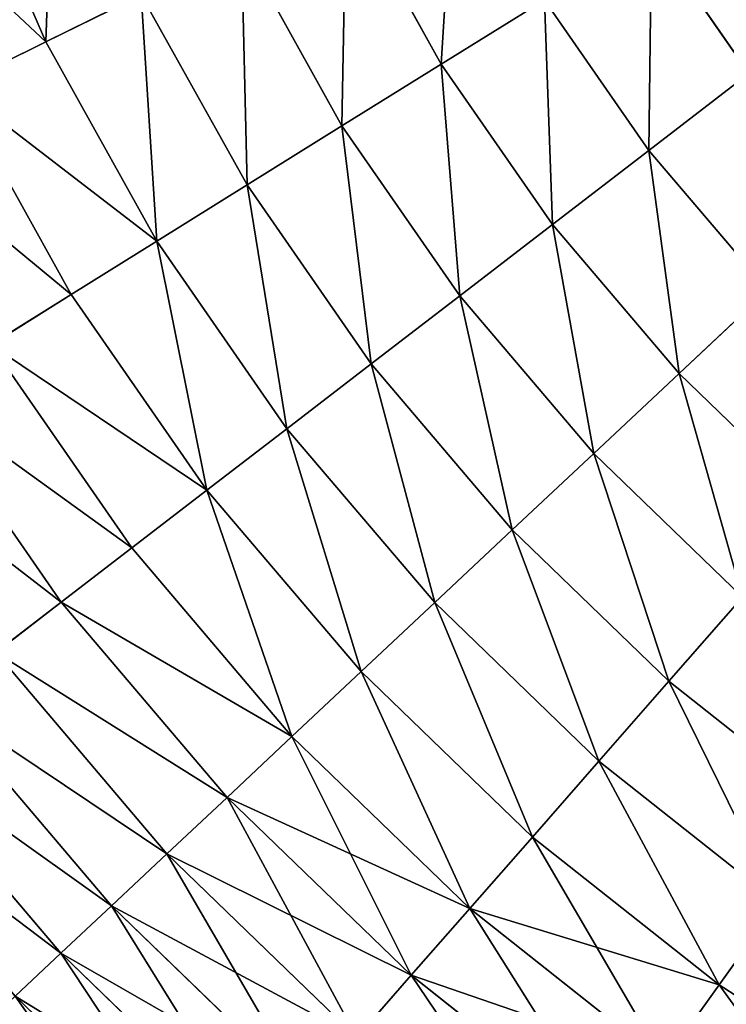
# Model space of a CAD drawing. Extents: x 5 to 965, y 4 to 104.
# Tile 149 of 256: x 237 to 248, y 22 to 37. Entities that reach past the tile are written whole.
import ezdxf

# ---------------------------------------------------------------- set-up
doc = ezdxf.new("R2010")
doc.units = 0
doc.layers.get('0').update_dxf_attribs({"color": 13, "linetype": 'CONTINUOUS'})

# ---------------------------------------------------------------- blocks, each defined once
blk = doc.blocks.new('COMPONENT_4')
for p, q in [((15.327, 36.902, 16.362), (16.775, 33.569, 16.362)), ((15.327, 36.902, 83.518), (16.775, 33.569, 83.518)), ((21.557, 35.932, 11.289), (23.071, 33.214, 11.289)), ((21.557, 35.932, 88.59), (23.071, 33.214, 88.59)), ((26.42, 35.301, 8.366), (27.971, 33.062, 8.366)), ((26.42, 35.301, 91.513), (27.971, 33.062, 91.513)), ((19.889, 35.108, 12.892), (21.491, 32.23, 12.892)), ((19.889, 35.108, 86.987), (21.491, 32.23, 86.987)), ((18.294, 34.319, 14.584), (16.775, 33.569, 16.362)), ((16.775, 33.569, 83.518), (18.294, 34.319, 85.295)), ((18.294, 34.319, 14.584), (19.981, 31.289, 14.584)), ((18.294, 34.319, 85.295), (19.981, 31.289, 85.295)), ((24.715, 34.238, 9.779), (23.071, 33.214, 11.289)), ((23.071, 33.214, 88.59), (24.715, 34.238, 90.1)), ((24.715, 34.238, 9.779), (26.379, 31.838, 9.779)), ((24.715, 34.238, 90.1), (26.379, 31.838, 90.1)), ((16.775, 33.569, 16.362), (15.336, 32.858, 18.22)), ((15.336, 32.858, 81.659), (16.775, 33.569, 83.518)), ((16.775, 33.569, 16.362), (18.543, 30.394, 16.362)), ((16.775, 33.569, 83.518), (18.543, 30.394, 83.518)), ((23.071, 33.214, 11.289), (21.491, 32.23, 12.892)), ((21.491, 32.23, 86.987), (23.071, 33.214, 88.59)), ((23.071, 33.214, 11.289), (24.843, 30.658, 11.289)), ((23.071, 33.214, 88.59), (24.843, 30.658, 88.59)), ((27.971, 33.062, 8.366), (26.379, 31.838, 9.779)), ((27.971, 33.062, 91.513), (26.379, 31.838, 90.1)), ((15.336, 32.858, 18.22), (17.181, 29.545, 18.22)), ((15.336, 32.858, 81.659), (17.181, 29.545, 81.659)), ((21.491, 32.23, 12.892), (19.981, 31.289, 14.584)), ((19.981, 31.289, 85.295), (21.491, 32.23, 86.987)), ((21.491, 32.23, 12.892), (23.368, 29.524, 12.892)), ((21.491, 32.23, 86.987), (23.368, 29.524, 86.987)), ((26.379, 31.838, 9.779), (24.843, 30.658, 11.289)), ((26.379, 31.838, 90.1), (24.843, 30.658, 88.59)), ((26.379, 31.838, 9.779), (28.27, 29.613, 9.779)), ((26.379, 31.838, 90.1), (28.27, 29.613, 90.1)), ((19.981, 31.289, 14.584), (18.543, 30.394, 16.362)), ((18.543, 30.394, 83.518), (19.981, 31.289, 85.295)), ((19.981, 31.289, 14.584), (21.957, 28.439, 14.584)), ((19.981, 31.289, 85.295), (21.957, 28.439, 85.295)), ((24.843, 30.658, 11.289), (23.368, 29.524, 12.892)), ((24.843, 30.658, 88.59), (23.368, 29.524, 86.987)), ((24.843, 30.658, 11.289), (26.857, 28.287, 11.289)), ((24.843, 30.658, 88.59), (26.857, 28.287, 88.59)), ((18.543, 30.394, 16.362), (17.181, 29.545, 18.22)), ((17.181, 29.545, 81.659), (18.543, 30.394, 83.518)), ((18.543, 30.394, 16.362), (20.614, 27.407, 16.362)), ((18.543, 30.394, 83.518), (20.614, 27.407, 83.518)), ((17.181, 29.545, 18.22), (15.898, 28.746, 20.155)), ((15.898, 28.746, 79.725), (17.181, 29.545, 81.659)), ((17.181, 29.545, 18.22), (19.341, 26.429, 18.22)), ((17.181, 29.545, 81.659), (19.341, 26.429, 81.659)), ((23.368, 29.524, 12.892), (21.957, 28.439, 14.584)), ((23.368, 29.524, 86.987), (21.957, 28.439, 85.295)), ((23.368, 29.524, 12.892), (25.5, 27.015, 12.892)), ((23.368, 29.524, 86.987), (25.5, 27.015, 86.987)), ((28.27, 29.613, 9.779), (26.857, 28.287, 11.289)), ((26.857, 28.287, 88.59), (28.27, 29.613, 90.1)), ((15.898, 28.746, 20.155), (18.143, 25.508, 20.155)), ((15.898, 28.746, 79.725), (18.143, 25.508, 79.725)), ((21.957, 28.439, 14.584), (20.614, 27.407, 16.362)), ((21.957, 28.439, 85.295), (20.614, 27.407, 83.518)), ((21.957, 28.439, 14.584), (24.203, 25.797, 14.584)), ((21.957, 28.439, 85.295), (24.203, 25.797, 85.295)), ((26.857, 28.287, 11.289), (25.5, 27.015, 12.892)), ((25.5, 27.015, 86.987), (26.857, 28.287, 88.59)), ((26.857, 28.287, 11.289), (29.094, 26.126, 11.289)), ((26.857, 28.287, 88.59), (29.094, 26.126, 88.59)), ((14.697, 27.998, 22.161), (17.021, 24.646, 22.161)), ((14.697, 27.998, 77.718), (17.021, 24.646, 77.718)), ((20.614, 27.407, 16.362), (19.341, 26.429, 18.22)), ((20.614, 27.407, 83.518), (19.341, 26.429, 81.659)), ((20.614, 27.407, 16.362), (22.967, 24.638, 16.362)), ((20.614, 27.407, 83.518), (22.967, 24.638, 83.518)), ((25.5, 27.015, 12.892), (24.203, 25.797, 14.584)), ((24.203, 25.797, 85.295), (25.5, 27.015, 86.987)), ((25.5, 27.015, 12.892), (27.869, 24.726, 12.892)), ((25.5, 27.015, 86.987), (27.869, 24.726, 86.987)), ((19.341, 26.429, 18.22), (18.143, 25.508, 20.155)), ((19.341, 26.429, 81.659), (18.143, 25.508, 79.725)), ((19.341, 26.429, 18.22), (21.796, 23.54, 18.22)), ((19.341, 26.429, 81.659), (21.796, 23.54, 81.659)), ((24.203, 25.797, 14.584), (22.967, 24.638, 16.362)), ((22.967, 24.638, 83.518), (24.203, 25.797, 85.295)), ((24.203, 25.797, 14.584), (26.696, 23.387, 14.584)), ((24.203, 25.797, 85.295), (26.696, 23.387, 85.295)), ((18.143, 25.508, 20.155), (17.021, 24.646, 22.161)), ((18.143, 25.508, 79.725), (17.021, 24.646, 77.718)), ((18.143, 25.508, 20.155), (20.694, 22.505, 20.155)), ((18.143, 25.508, 79.725), (20.694, 22.505, 79.725)), ((17.021, 24.646, 22.161), (15.979, 23.844, 24.235)), ((17.021, 24.646, 77.718), (15.979, 23.844, 75.645)), ((17.021, 24.646, 22.161), (19.662, 21.537, 22.161)), ((17.021, 24.646, 77.718), (19.662, 21.537, 77.718)), ((22.967, 24.638, 16.362), (21.796, 23.54, 18.22)), ((21.796, 23.54, 81.659), (22.967, 24.638, 83.518)), ((22.967, 24.638, 16.362), (25.58, 22.113, 16.362)), ((22.967, 24.638, 83.518), (25.58, 22.113, 83.518)), ((27.869, 24.726, 12.892), (26.696, 23.387, 14.584)), ((26.696, 23.387, 85.295), (27.869, 24.726, 86.987)), ((15.979, 23.844, 24.235), (18.703, 20.638, 24.235)), ((15.979, 23.844, 75.645), (18.703, 20.638, 75.645)), ((21.796, 23.54, 18.22), (20.694, 22.505, 20.155)), ((20.694, 22.505, 79.725), (21.796, 23.54, 81.659)), ((21.796, 23.54, 18.22), (24.523, 20.905, 18.22)), ((21.796, 23.54, 81.659), (24.523, 20.905, 81.659)), ((26.696, 23.387, 14.584), (25.58, 22.113, 16.362)), ((25.58, 22.113, 83.518), (26.696, 23.387, 85.295)), ((26.696, 23.387, 14.584), (29.415, 21.234, 14.584)), ((26.696, 23.387, 85.295), (29.415, 21.234, 85.295)), ((15.018, 23.106, 26.37), (17.82, 19.809, 26.37)), ((15.018, 23.106, 73.51), (17.82, 19.809, 73.51)), ((14.142, 22.433, 28.562), (17.014, 19.054, 28.562)), ((14.142, 22.433, 71.318), (17.014, 19.054, 71.318)), ((20.694, 22.505, 20.155), (19.662, 21.537, 22.161)), ((19.662, 21.537, 77.718), (20.694, 22.505, 79.725)), ((20.694, 22.505, 20.155), (23.527, 19.768, 20.155)), ((20.694, 22.505, 79.725), (23.527, 19.768, 79.725)), ((25.58, 22.113, 16.362), (24.523, 20.905, 18.22)), ((24.523, 20.905, 81.659), (25.58, 22.113, 83.518)), ((25.58, 22.113, 16.362), (28.429, 19.856, 16.362)), ((25.58, 22.113, 83.518), (28.429, 19.856, 83.518)), ((19.662, 21.537, 22.161), (18.703, 20.638, 24.235)), ((18.703, 20.638, 75.645), (19.662, 21.537, 77.718)), ((19.662, 21.537, 22.161), (22.595, 18.703, 22.161)), ((19.662, 21.537, 77.718), (22.595, 18.703, 77.718)), ((24.523, 20.905, 18.22), (23.527, 19.768, 20.155)), ((23.527, 19.768, 79.725), (24.523, 20.905, 81.659)), ((24.523, 20.905, 18.22), (27.495, 18.55, 18.22)), ((24.523, 20.905, 81.659), (27.495, 18.55, 81.659)), ((18.703, 20.638, 24.235), (17.82, 19.809, 26.37)), ((17.82, 19.809, 73.51), (18.703, 20.638, 75.645)), ((18.703, 20.638, 24.235), (21.729, 17.714, 24.235)), ((18.703, 20.638, 75.645), (21.729, 17.714, 75.645)), ((17.82, 19.809, 26.37), (17.014, 19.054, 28.562)), ((17.014, 19.054, 71.318), (17.82, 19.809, 73.51)), ((17.82, 19.809, 26.37), (20.932, 16.803, 26.37)), ((17.82, 19.809, 73.51), (20.932, 16.803, 73.51)), ((23.527, 19.768, 20.155), (22.595, 18.703, 22.161)), ((22.595, 18.703, 77.718), (23.527, 19.768, 79.725)), ((23.527, 19.768, 20.155), (26.616, 17.321, 20.155)), ((23.527, 19.768, 79.725), (26.616, 17.321, 79.725)), ((28.429, 19.856, 16.362), (27.495, 18.55, 18.22)), ((28.429, 19.856, 83.518), (27.495, 18.55, 81.659)), ((17.014, 19.054, 28.562), (16.288, 18.372, 30.806)), ((16.288, 18.372, 69.074), (17.014, 19.054, 71.318)), ((17.014, 19.054, 28.562), (20.204, 15.972, 28.562)), ((17.014, 19.054, 71.318), (20.204, 15.972, 71.318)), ((22.595, 18.703, 22.161), (21.729, 17.714, 24.235)), ((21.729, 17.714, 75.645), (22.595, 18.703, 77.718)), ((22.595, 18.703, 22.161), (25.792, 16.17, 22.161)), ((22.595, 18.703, 77.718), (25.792, 16.17, 77.718)), ((27.495, 18.55, 18.22), (26.616, 17.321, 20.155)), ((27.495, 18.55, 81.659), (26.616, 17.321, 79.725)), ((27.495, 18.55, 18.22), (30.683, 16.498, 18.22)), ((27.495, 18.55, 81.659), (30.683, 16.498, 81.659)), ((16.288, 18.372, 30.806), (19.548, 15.223, 30.806)), ((16.288, 18.372, 69.074), (19.548, 15.223, 69.074))]:
    blk.add_line(p, q)
mesh = blk.add_polyface()
corners = [(16.912, 37.5, 14.584), (16.775, 33.569, 16.362), (15.327, 36.902, 16.362), (18.294, 34.319, 14.584)]
mesh.append_faces([[corners[k] for k in face] for face in [(0, 1, 2), (1, 0, 3)]], dxfattribs={"vtx0": -1})
mesh = blk.add_polyface()
corners = [(16.775, 33.569, 83.518), (16.912, 37.5, 85.295), (15.327, 36.902, 83.518), (18.294, 34.319, 85.295)]
mesh.append_faces([[corners[k] for k in face] for face in [(0, 1, 2), (1, 0, 3)]], dxfattribs={"vtx0": -1})
mesh = blk.add_polyface()
corners = [(13.825, 36.335, 18.22), (16.775, 33.569, 16.362), (15.336, 32.858, 18.22), (15.327, 36.902, 16.362)]
mesh.append_faces([[corners[k] for k in face] for face in [(0, 1, 2), (1, 0, 3)]], dxfattribs={"vtx0": -1})
mesh = blk.add_polyface()
corners = [(16.775, 33.569, 83.518), (13.825, 36.335, 81.659), (15.336, 32.858, 81.659), (15.327, 36.902, 83.518)]
mesh.append_faces([[corners[k] for k in face] for face in [(0, 1, 2), (1, 0, 3)]], dxfattribs={"vtx0": -1})
mesh = blk.add_polyface()
corners = [(23.294, 36.79, 9.779), (23.071, 33.214, 11.289), (21.557, 35.932, 11.289), (24.715, 34.238, 9.779)]
mesh.append_faces([[corners[k] for k in face] for face in [(0, 1, 2), (1, 0, 3)]], dxfattribs={"vtx0": -1})
mesh = blk.add_polyface()
corners = [(23.071, 33.214, 88.59), (23.294, 36.79, 90.1), (21.557, 35.932, 88.59), (24.715, 34.238, 90.1)]
mesh.append_faces([[corners[k] for k in face] for face in [(0, 1, 2), (1, 0, 3)]], dxfattribs={"vtx0": -1})
mesh = blk.add_polyface()
corners = [(28.182, 36.398, 7.053), (27.971, 33.062, 8.366), (26.42, 35.301, 8.366), (29.617, 34.327, 7.053)]
mesh.append_faces([[corners[k] for k in face] for face in [(0, 1, 2), (1, 0, 3)]], dxfattribs={"vtx0": -1})
mesh = blk.add_polyface()
corners = [(27.971, 33.062, 91.513), (28.182, 36.398, 92.826), (26.42, 35.301, 91.513), (29.617, 34.327, 92.826)]
mesh.append_faces([[corners[k] for k in face] for face in [(0, 1, 2), (1, 0, 3)]], dxfattribs={"vtx0": -1})
mesh = blk.add_polyface()
corners = [(21.557, 35.932, 11.289), (21.491, 32.23, 12.892), (19.889, 35.108, 12.892), (23.071, 33.214, 11.289)]
mesh.append_faces([[corners[k] for k in face] for face in [(0, 1, 2), (1, 0, 3)]], dxfattribs={"vtx0": -1})
mesh = blk.add_polyface()
corners = [(21.491, 32.23, 86.987), (21.557, 35.932, 88.59), (19.889, 35.108, 86.987), (23.071, 33.214, 88.59)]
mesh.append_faces([[corners[k] for k in face] for face in [(0, 1, 2), (1, 0, 3)]], dxfattribs={"vtx0": -1})
mesh = blk.add_polyface()
corners = [(26.42, 35.301, 8.366), (26.379, 31.838, 9.779), (24.715, 34.238, 9.779), (27.971, 33.062, 8.366)]
mesh.append_faces([[corners[k] for k in face] for face in [(0, 1, 2), (1, 0, 3)]], dxfattribs={"vtx0": -1})
mesh = blk.add_polyface()
corners = [(26.379, 31.838, 90.1), (26.42, 35.301, 91.513), (24.715, 34.238, 90.1), (27.971, 33.062, 91.513)]
mesh.append_faces([[corners[k] for k in face] for face in [(0, 1, 2), (1, 0, 3)]], dxfattribs={"vtx0": -1})
mesh = blk.add_polyface()
corners = [(19.889, 35.108, 12.892), (19.981, 31.289, 14.584), (18.294, 34.319, 14.584), (21.491, 32.23, 12.892)]
mesh.append_faces([[corners[k] for k in face] for face in [(0, 1, 2), (1, 0, 3)]], dxfattribs={"vtx0": -1})
mesh = blk.add_polyface()
corners = [(19.981, 31.289, 85.295), (19.889, 35.108, 86.987), (18.294, 34.319, 85.295), (21.491, 32.23, 86.987)]
mesh.append_faces([[corners[k] for k in face] for face in [(0, 1, 2), (1, 0, 3)]], dxfattribs={"vtx0": -1})
mesh = blk.add_polyface()
corners = [(18.294, 34.319, 14.584), (18.543, 30.394, 16.362), (16.775, 33.569, 16.362), (19.981, 31.289, 14.584)]
mesh.append_faces([[corners[k] for k in face] for face in [(0, 1, 2), (1, 0, 3)]], dxfattribs={"vtx0": -1})
mesh = blk.add_polyface()
corners = [(18.543, 30.394, 83.518), (18.294, 34.319, 85.295), (16.775, 33.569, 83.518), (19.981, 31.289, 85.295)]
mesh.append_faces([[corners[k] for k in face] for face in [(0, 1, 2), (1, 0, 3)]], dxfattribs={"vtx0": -1})
mesh = blk.add_polyface()
corners = [(24.715, 34.238, 9.779), (24.843, 30.658, 11.289), (23.071, 33.214, 11.289), (26.379, 31.838, 9.779)]
mesh.append_faces([[corners[k] for k in face] for face in [(0, 1, 2), (1, 0, 3)]], dxfattribs={"vtx0": -1})
mesh = blk.add_polyface()
corners = [(24.843, 30.658, 88.59), (24.715, 34.238, 90.1), (23.071, 33.214, 88.59), (26.379, 31.838, 90.1)]
mesh.append_faces([[corners[k] for k in face] for face in [(0, 1, 2), (1, 0, 3)]], dxfattribs={"vtx0": -1})
mesh = blk.add_polyface()
corners = [(15.336, 32.858, 18.22), (18.543, 30.394, 16.362), (17.181, 29.545, 18.22), (16.775, 33.569, 16.362)]
mesh.append_faces([[corners[k] for k in face] for face in [(0, 1, 2), (1, 0, 3)]], dxfattribs={"vtx0": -1})
mesh = blk.add_polyface()
corners = [(18.543, 30.394, 83.518), (15.336, 32.858, 81.659), (17.181, 29.545, 81.659), (16.775, 33.569, 83.518)]
mesh.append_faces([[corners[k] for k in face] for face in [(0, 1, 2), (1, 0, 3)]], dxfattribs={"vtx0": -1})
mesh = blk.add_polyface()
corners = [(23.071, 33.214, 11.289), (23.368, 29.524, 12.892), (21.491, 32.23, 12.892), (24.843, 30.658, 11.289)]
mesh.append_faces([[corners[k] for k in face] for face in [(0, 1, 2), (1, 0, 3)]], dxfattribs={"vtx0": -1})
mesh = blk.add_polyface()
corners = [(23.368, 29.524, 86.987), (23.071, 33.214, 88.59), (21.491, 32.23, 86.987), (24.843, 30.658, 88.59)]
mesh.append_faces([[corners[k] for k in face] for face in [(0, 1, 2), (1, 0, 3)]], dxfattribs={"vtx0": -1})
mesh = blk.add_polyface()
corners = [(27.971, 33.062, 8.366), (28.27, 29.613, 9.779), (26.379, 31.838, 9.779), (29.735, 30.987, 8.366)]
mesh.append_faces([[corners[k] for k in face] for face in [(0, 1, 2), (1, 0, 3)]], dxfattribs={"vtx0": -1})
mesh = blk.add_polyface()
corners = [(28.27, 29.613, 90.1), (27.971, 33.062, 91.513), (26.379, 31.838, 90.1), (29.735, 30.987, 91.513)]
mesh.append_faces([[corners[k] for k in face] for face in [(0, 1, 2), (1, 0, 3)]], dxfattribs={"vtx0": -1})
mesh = blk.add_polyface()
corners = [(13.981, 32.188, 20.155), (17.181, 29.545, 18.22), (15.898, 28.746, 20.155), (15.336, 32.858, 18.22)]
mesh.append_faces([[corners[k] for k in face] for face in [(0, 1, 2), (1, 0, 3)]], dxfattribs={"vtx0": -1})
mesh = blk.add_polyface()
corners = [(17.181, 29.545, 81.659), (13.981, 32.188, 79.725), (15.898, 28.746, 79.725), (15.336, 32.858, 81.659)]
mesh.append_faces([[corners[k] for k in face] for face in [(0, 1, 2), (1, 0, 3)]], dxfattribs={"vtx0": -1})
mesh = blk.add_polyface()
corners = [(21.491, 32.23, 12.892), (21.957, 28.439, 14.584), (19.981, 31.289, 14.584), (23.368, 29.524, 12.892)]
mesh.append_faces([[corners[k] for k in face] for face in [(0, 1, 2), (1, 0, 3)]], dxfattribs={"vtx0": -1})
mesh = blk.add_polyface()
corners = [(21.957, 28.439, 85.295), (21.491, 32.23, 86.987), (19.981, 31.289, 85.295), (23.368, 29.524, 86.987)]
mesh.append_faces([[corners[k] for k in face] for face in [(0, 1, 2), (1, 0, 3)]], dxfattribs={"vtx0": -1})
mesh = blk.add_polyface()
corners = [(26.379, 31.838, 9.779), (26.857, 28.287, 11.289), (24.843, 30.658, 11.289), (28.27, 29.613, 9.779)]
mesh.append_faces([[corners[k] for k in face] for face in [(0, 1, 2), (1, 0, 3)]], dxfattribs={"vtx0": -1})
mesh = blk.add_polyface()
corners = [(26.857, 28.287, 88.59), (26.379, 31.838, 90.1), (24.843, 30.658, 88.59), (28.27, 29.613, 90.1)]
mesh.append_faces([[corners[k] for k in face] for face in [(0, 1, 2), (1, 0, 3)]], dxfattribs={"vtx0": -1})
mesh = blk.add_polyface()
corners = [(19.981, 31.289, 14.584), (20.614, 27.407, 16.362), (18.543, 30.394, 16.362), (21.957, 28.439, 14.584)]
mesh.append_faces([[corners[k] for k in face] for face in [(0, 1, 2), (1, 0, 3)]], dxfattribs={"vtx0": -1})
mesh = blk.add_polyface()
corners = [(20.614, 27.407, 83.518), (19.981, 31.289, 85.295), (18.543, 30.394, 83.518), (21.957, 28.439, 85.295)]
mesh.append_faces([[corners[k] for k in face] for face in [(0, 1, 2), (1, 0, 3)]], dxfattribs={"vtx0": -1})
mesh = blk.add_polyface()
corners = [(24.843, 30.658, 11.289), (25.5, 27.015, 12.892), (23.368, 29.524, 12.892), (26.857, 28.287, 11.289)]
mesh.append_faces([[corners[k] for k in face] for face in [(0, 1, 2), (1, 0, 3)]], dxfattribs={"vtx0": -1})
mesh = blk.add_polyface()
corners = [(25.5, 27.015, 86.987), (24.843, 30.658, 88.59), (23.368, 29.524, 86.987), (26.857, 28.287, 88.59)]
mesh.append_faces([[corners[k] for k in face] for face in [(0, 1, 2), (1, 0, 3)]], dxfattribs={"vtx0": -1})
mesh = blk.add_polyface()
corners = [(18.543, 30.394, 16.362), (19.341, 26.429, 18.22), (17.181, 29.545, 18.22), (20.614, 27.407, 16.362)]
mesh.append_faces([[corners[k] for k in face] for face in [(0, 1, 2), (1, 0, 3)]], dxfattribs={"vtx0": -1})
mesh = blk.add_polyface()
corners = [(19.341, 26.429, 81.659), (18.543, 30.394, 83.518), (17.181, 29.545, 81.659), (20.614, 27.407, 83.518)]
mesh.append_faces([[corners[k] for k in face] for face in [(0, 1, 2), (1, 0, 3)]], dxfattribs={"vtx0": -1})
mesh = blk.add_polyface()
corners = [(15.898, 28.746, 20.155), (19.341, 26.429, 18.22), (18.143, 25.508, 20.155), (17.181, 29.545, 18.22)]
mesh.append_faces([[corners[k] for k in face] for face in [(0, 1, 2), (1, 0, 3)]], dxfattribs={"vtx0": -1})
mesh = blk.add_polyface()
corners = [(19.341, 26.429, 81.659), (15.898, 28.746, 79.725), (18.143, 25.508, 79.725), (17.181, 29.545, 81.659)]
mesh.append_faces([[corners[k] for k in face] for face in [(0, 1, 2), (1, 0, 3)]], dxfattribs={"vtx0": -1})
mesh = blk.add_polyface()
corners = [(23.368, 29.524, 12.892), (24.203, 25.797, 14.584), (21.957, 28.439, 14.584), (25.5, 27.015, 12.892)]
mesh.append_faces([[corners[k] for k in face] for face in [(0, 1, 2), (1, 0, 3)]], dxfattribs={"vtx0": -1})
mesh = blk.add_polyface()
corners = [(24.203, 25.797, 85.295), (23.368, 29.524, 86.987), (21.957, 28.439, 85.295), (25.5, 27.015, 86.987)]
mesh.append_faces([[corners[k] for k in face] for face in [(0, 1, 2), (1, 0, 3)]], dxfattribs={"vtx0": -1})
mesh = blk.add_polyface()
corners = [(28.27, 29.613, 9.779), (29.094, 26.126, 11.289), (26.857, 28.287, 11.289), (30.37, 27.583, 9.779)]
mesh.append_faces([[corners[k] for k in face] for face in [(0, 1, 2), (1, 0, 3)]], dxfattribs={"vtx0": -1})
mesh = blk.add_polyface()
corners = [(29.094, 26.126, 88.59), (28.27, 29.613, 90.1), (26.857, 28.287, 88.59), (30.37, 27.583, 90.1)]
mesh.append_faces([[corners[k] for k in face] for face in [(0, 1, 2), (1, 0, 3)]], dxfattribs={"vtx0": -1})
mesh = blk.add_polyface()
corners = [(14.697, 27.998, 22.161), (18.143, 25.508, 20.155), (17.021, 24.646, 22.161), (15.898, 28.746, 20.155)]
mesh.append_faces([[corners[k] for k in face] for face in [(0, 1, 2), (1, 0, 3)]], dxfattribs={"vtx0": -1})
mesh = blk.add_polyface()
corners = [(18.143, 25.508, 79.725), (14.697, 27.998, 77.718), (17.021, 24.646, 77.718), (15.898, 28.746, 79.725)]
mesh.append_faces([[corners[k] for k in face] for face in [(0, 1, 2), (1, 0, 3)]], dxfattribs={"vtx0": -1})
mesh = blk.add_polyface()
corners = [(21.957, 28.439, 14.584), (22.967, 24.638, 16.362), (20.614, 27.407, 16.362), (24.203, 25.797, 14.584)]
mesh.append_faces([[corners[k] for k in face] for face in [(0, 1, 2), (1, 0, 3)]], dxfattribs={"vtx0": -1})
mesh = blk.add_polyface()
corners = [(22.967, 24.638, 83.518), (21.957, 28.439, 85.295), (20.614, 27.407, 83.518), (24.203, 25.797, 85.295)]
mesh.append_faces([[corners[k] for k in face] for face in [(0, 1, 2), (1, 0, 3)]], dxfattribs={"vtx0": -1})
mesh = blk.add_polyface()
corners = [(26.857, 28.287, 11.289), (27.869, 24.726, 12.892), (25.5, 27.015, 12.892), (29.094, 26.126, 11.289)]
mesh.append_faces([[corners[k] for k in face] for face in [(0, 1, 2), (1, 0, 3)]], dxfattribs={"vtx0": -1})
mesh = blk.add_polyface()
corners = [(27.869, 24.726, 86.987), (26.857, 28.287, 88.59), (25.5, 27.015, 86.987), (29.094, 26.126, 88.59)]
mesh.append_faces([[corners[k] for k in face] for face in [(0, 1, 2), (1, 0, 3)]], dxfattribs={"vtx0": -1})
mesh = blk.add_polyface()
corners = [(13.581, 27.302, 24.235), (17.021, 24.646, 22.161), (15.979, 23.844, 24.235), (14.697, 27.998, 22.161)]
mesh.append_faces([[corners[k] for k in face] for face in [(0, 1, 2), (1, 0, 3)]], dxfattribs={"vtx0": -1})
mesh = blk.add_polyface()
corners = [(17.021, 24.646, 77.718), (13.581, 27.302, 75.645), (15.979, 23.844, 75.645), (14.697, 27.998, 77.718)]
mesh.append_faces([[corners[k] for k in face] for face in [(0, 1, 2), (1, 0, 3)]], dxfattribs={"vtx0": -1})
mesh = blk.add_polyface()
corners = [(20.614, 27.407, 16.362), (21.796, 23.54, 18.22), (19.341, 26.429, 18.22), (22.967, 24.638, 16.362)]
mesh.append_faces([[corners[k] for k in face] for face in [(0, 1, 2), (1, 0, 3)]], dxfattribs={"vtx0": -1})
mesh = blk.add_polyface()
corners = [(21.796, 23.54, 81.659), (20.614, 27.407, 83.518), (19.341, 26.429, 81.659), (22.967, 24.638, 83.518)]
mesh.append_faces([[corners[k] for k in face] for face in [(0, 1, 2), (1, 0, 3)]], dxfattribs={"vtx0": -1})
mesh = blk.add_polyface()
corners = [(25.5, 27.015, 12.892), (26.696, 23.387, 14.584), (24.203, 25.797, 14.584), (27.869, 24.726, 12.892)]
mesh.append_faces([[corners[k] for k in face] for face in [(0, 1, 2), (1, 0, 3)]], dxfattribs={"vtx0": -1})
mesh = blk.add_polyface()
corners = [(26.696, 23.387, 85.295), (25.5, 27.015, 86.987), (24.203, 25.797, 85.295), (27.869, 24.726, 86.987)]
mesh.append_faces([[corners[k] for k in face] for face in [(0, 1, 2), (1, 0, 3)]], dxfattribs={"vtx0": -1})
mesh = blk.add_polyface()
corners = [(19.341, 26.429, 18.22), (20.694, 22.505, 20.155), (18.143, 25.508, 20.155), (21.796, 23.54, 18.22)]
mesh.append_faces([[corners[k] for k in face] for face in [(0, 1, 2), (1, 0, 3)]], dxfattribs={"vtx0": -1})
mesh = blk.add_polyface()
corners = [(20.694, 22.505, 79.725), (19.341, 26.429, 81.659), (18.143, 25.508, 79.725), (21.796, 23.54, 81.659)]
mesh.append_faces([[corners[k] for k in face] for face in [(0, 1, 2), (1, 0, 3)]], dxfattribs={"vtx0": -1})
mesh = blk.add_polyface()
corners = [(24.203, 25.797, 14.584), (25.58, 22.113, 16.362), (22.967, 24.638, 16.362), (26.696, 23.387, 14.584)]
mesh.append_faces([[corners[k] for k in face] for face in [(0, 1, 2), (1, 0, 3)]], dxfattribs={"vtx0": -1})
mesh = blk.add_polyface()
corners = [(25.58, 22.113, 83.518), (24.203, 25.797, 85.295), (22.967, 24.638, 83.518), (26.696, 23.387, 85.295)]
mesh.append_faces([[corners[k] for k in face] for face in [(0, 1, 2), (1, 0, 3)]], dxfattribs={"vtx0": -1})
mesh = blk.add_polyface()
corners = [(17.021, 24.646, 22.161), (20.694, 22.505, 20.155), (19.662, 21.537, 22.161), (18.143, 25.508, 20.155)]
mesh.append_faces([[corners[k] for k in face] for face in [(0, 1, 2), (1, 0, 3)]], dxfattribs={"vtx0": -1})
mesh = blk.add_polyface()
corners = [(20.694, 22.505, 79.725), (17.021, 24.646, 77.718), (19.662, 21.537, 77.718), (18.143, 25.508, 79.725)]
mesh.append_faces([[corners[k] for k in face] for face in [(0, 1, 2), (1, 0, 3)]], dxfattribs={"vtx0": -1})
mesh = blk.add_polyface()
corners = [(15.979, 23.844, 24.235), (19.662, 21.537, 22.161), (18.703, 20.638, 24.235), (17.021, 24.646, 22.161)]
mesh.append_faces([[corners[k] for k in face] for face in [(0, 1, 2), (1, 0, 3)]], dxfattribs={"vtx0": -1})
mesh = blk.add_polyface()
corners = [(19.662, 21.537, 77.718), (15.979, 23.844, 75.645), (18.703, 20.638, 75.645), (17.021, 24.646, 77.718)]
mesh.append_faces([[corners[k] for k in face] for face in [(0, 1, 2), (1, 0, 3)]], dxfattribs={"vtx0": -1})
mesh = blk.add_polyface()
corners = [(22.967, 24.638, 16.362), (24.523, 20.905, 18.22), (21.796, 23.54, 18.22), (25.58, 22.113, 16.362)]
mesh.append_faces([[corners[k] for k in face] for face in [(0, 1, 2), (1, 0, 3)]], dxfattribs={"vtx0": -1})
mesh = blk.add_polyface()
corners = [(24.523, 20.905, 81.659), (22.967, 24.638, 83.518), (21.796, 23.54, 81.659), (25.58, 22.113, 83.518)]
mesh.append_faces([[corners[k] for k in face] for face in [(0, 1, 2), (1, 0, 3)]], dxfattribs={"vtx0": -1})
mesh = blk.add_polyface()
corners = [(27.869, 24.726, 12.892), (29.415, 21.234, 14.584), (26.696, 23.387, 14.584), (30.45, 22.681, 12.892)]
mesh.append_faces([[corners[k] for k in face] for face in [(0, 1, 2), (1, 0, 3)]], dxfattribs={"vtx0": -1})
mesh = blk.add_polyface()
corners = [(29.415, 21.234, 85.295), (27.869, 24.726, 86.987), (26.696, 23.387, 85.295), (30.45, 22.681, 86.987)]
mesh.append_faces([[corners[k] for k in face] for face in [(0, 1, 2), (1, 0, 3)]], dxfattribs={"vtx0": -1})
mesh = blk.add_polyface()
corners = [(15.018, 23.106, 26.37), (18.703, 20.638, 24.235), (17.82, 19.809, 26.37), (15.979, 23.844, 24.235)]
mesh.append_faces([[corners[k] for k in face] for face in [(0, 1, 2), (1, 0, 3)]], dxfattribs={"vtx0": -1})
mesh = blk.add_polyface()
corners = [(18.703, 20.638, 75.645), (15.018, 23.106, 73.51), (17.82, 19.809, 73.51), (15.979, 23.844, 75.645)]
mesh.append_faces([[corners[k] for k in face] for face in [(0, 1, 2), (1, 0, 3)]], dxfattribs={"vtx0": -1})
mesh = blk.add_polyface()
corners = [(21.796, 23.54, 18.22), (23.527, 19.768, 20.155), (20.694, 22.505, 20.155), (24.523, 20.905, 18.22)]
mesh.append_faces([[corners[k] for k in face] for face in [(0, 1, 2), (1, 0, 3)]], dxfattribs={"vtx0": -1})
mesh = blk.add_polyface()
corners = [(23.527, 19.768, 79.725), (21.796, 23.54, 81.659), (20.694, 22.505, 79.725), (24.523, 20.905, 81.659)]
mesh.append_faces([[corners[k] for k in face] for face in [(0, 1, 2), (1, 0, 3)]], dxfattribs={"vtx0": -1})
mesh = blk.add_polyface()
corners = [(26.696, 23.387, 14.584), (28.429, 19.856, 16.362), (25.58, 22.113, 16.362), (29.415, 21.234, 14.584)]
mesh.append_faces([[corners[k] for k in face] for face in [(0, 1, 2), (1, 0, 3)]], dxfattribs={"vtx0": -1})
mesh = blk.add_polyface()
corners = [(28.429, 19.856, 83.518), (26.696, 23.387, 85.295), (25.58, 22.113, 83.518), (29.415, 21.234, 85.295)]
mesh.append_faces([[corners[k] for k in face] for face in [(0, 1, 2), (1, 0, 3)]], dxfattribs={"vtx0": -1})
mesh = blk.add_polyface()
corners = [(14.142, 22.433, 28.562), (17.82, 19.809, 26.37), (17.014, 19.054, 28.562), (15.018, 23.106, 26.37)]
mesh.append_faces([[corners[k] for k in face] for face in [(0, 1, 2), (1, 0, 3)]], dxfattribs={"vtx0": -1})
mesh = blk.add_polyface()
corners = [(17.82, 19.809, 73.51), (14.142, 22.433, 71.318), (17.014, 19.054, 71.318), (15.018, 23.106, 73.51)]
mesh.append_faces([[corners[k] for k in face] for face in [(0, 1, 2), (1, 0, 3)]], dxfattribs={"vtx0": -1})
mesh = blk.add_polyface()
corners = [(13.353, 21.826, 30.806), (17.014, 19.054, 28.562), (16.288, 18.372, 30.806), (14.142, 22.433, 28.562)]
mesh.append_faces([[corners[k] for k in face] for face in [(0, 1, 2), (1, 0, 3)]], dxfattribs={"vtx0": -1})
mesh = blk.add_polyface()
corners = [(17.014, 19.054, 71.318), (13.353, 21.826, 69.074), (16.288, 18.372, 69.074), (14.142, 22.433, 71.318)]
mesh.append_faces([[corners[k] for k in face] for face in [(0, 1, 2), (1, 0, 3)]], dxfattribs={"vtx0": -1})
mesh = blk.add_polyface()
corners = [(22.595, 18.703, 22.161), (20.694, 22.505, 20.155), (23.527, 19.768, 20.155), (19.662, 21.537, 22.161)]
mesh.append_faces([[corners[k] for k in face] for face in [(0, 1, 2), (1, 0, 3)]], dxfattribs={"vtx0": -1})
mesh = blk.add_polyface()
corners = [(23.527, 19.768, 79.725), (19.662, 21.537, 77.718), (22.595, 18.703, 77.718), (20.694, 22.505, 79.725)]
mesh.append_faces([[corners[k] for k in face] for face in [(0, 1, 2), (1, 0, 3)]], dxfattribs={"vtx0": -1})
mesh = blk.add_polyface()
corners = [(25.58, 22.113, 16.362), (27.495, 18.55, 18.22), (24.523, 20.905, 18.22), (28.429, 19.856, 16.362)]
mesh.append_faces([[corners[k] for k in face] for face in [(0, 1, 2), (1, 0, 3)]], dxfattribs={"vtx0": -1})
mesh = blk.add_polyface()
corners = [(27.495, 18.55, 81.659), (25.58, 22.113, 83.518), (24.523, 20.905, 81.659), (28.429, 19.856, 83.518)]
mesh.append_faces([[corners[k] for k in face] for face in [(0, 1, 2), (1, 0, 3)]], dxfattribs={"vtx0": -1})
mesh = blk.add_polyface()
corners = [(21.729, 17.714, 24.235), (19.662, 21.537, 22.161), (22.595, 18.703, 22.161), (18.703, 20.638, 24.235)]
mesh.append_faces([[corners[k] for k in face] for face in [(0, 1, 2), (1, 0, 3)]], dxfattribs={"vtx0": -1})
mesh = blk.add_polyface()
corners = [(22.595, 18.703, 77.718), (18.703, 20.638, 75.645), (21.729, 17.714, 75.645), (19.662, 21.537, 77.718)]
mesh.append_faces([[corners[k] for k in face] for face in [(0, 1, 2), (1, 0, 3)]], dxfattribs={"vtx0": -1})
mesh = blk.add_polyface()
corners = [(26.616, 17.321, 20.155), (24.523, 20.905, 18.22), (27.495, 18.55, 18.22), (23.527, 19.768, 20.155)]
mesh.append_faces([[corners[k] for k in face] for face in [(0, 1, 2), (1, 0, 3)]], dxfattribs={"vtx0": -1})
mesh = blk.add_polyface()
corners = [(27.495, 18.55, 81.659), (23.527, 19.768, 79.725), (26.616, 17.321, 79.725), (24.523, 20.905, 81.659)]
mesh.append_faces([[corners[k] for k in face] for face in [(0, 1, 2), (1, 0, 3)]], dxfattribs={"vtx0": -1})
mesh = blk.add_polyface()
corners = [(20.932, 16.803, 26.37), (18.703, 20.638, 24.235), (21.729, 17.714, 24.235), (17.82, 19.809, 26.37)]
mesh.append_faces([[corners[k] for k in face] for face in [(0, 1, 2), (1, 0, 3)]], dxfattribs={"vtx0": -1})
mesh = blk.add_polyface()
corners = [(21.729, 17.714, 75.645), (17.82, 19.809, 73.51), (20.932, 16.803, 73.51), (18.703, 20.638, 75.645)]
mesh.append_faces([[corners[k] for k in face] for face in [(0, 1, 2), (1, 0, 3)]], dxfattribs={"vtx0": -1})
mesh = blk.add_polyface()
corners = [(20.204, 15.972, 28.562), (17.82, 19.809, 26.37), (20.932, 16.803, 26.37), (17.014, 19.054, 28.562)]
mesh.append_faces([[corners[k] for k in face] for face in [(0, 1, 2), (1, 0, 3)]], dxfattribs={"vtx0": -1})
mesh = blk.add_polyface()
corners = [(20.932, 16.803, 73.51), (17.014, 19.054, 71.318), (20.204, 15.972, 71.318), (17.82, 19.809, 73.51)]
mesh.append_faces([[corners[k] for k in face] for face in [(0, 1, 2), (1, 0, 3)]], dxfattribs={"vtx0": -1})
mesh = blk.add_polyface()
corners = [(25.792, 16.17, 22.161), (23.527, 19.768, 20.155), (26.616, 17.321, 20.155), (22.595, 18.703, 22.161)]
mesh.append_faces([[corners[k] for k in face] for face in [(0, 1, 2), (1, 0, 3)]], dxfattribs={"vtx0": -1})
mesh = blk.add_polyface()
corners = [(26.616, 17.321, 79.725), (22.595, 18.703, 77.718), (25.792, 16.17, 77.718), (23.527, 19.768, 79.725)]
mesh.append_faces([[corners[k] for k in face] for face in [(0, 1, 2), (1, 0, 3)]], dxfattribs={"vtx0": -1})
mesh = blk.add_polyface()
corners = [(28.429, 19.856, 16.362), (30.683, 16.498, 18.22), (27.495, 18.55, 18.22), (31.485, 17.889, 16.362)]
mesh.append_faces([[corners[k] for k in face] for face in [(0, 1, 2), (1, 0, 3)]], dxfattribs={"vtx0": -1})
mesh = blk.add_polyface()
corners = [(30.683, 16.498, 81.659), (28.429, 19.856, 83.518), (27.495, 18.55, 81.659), (31.485, 17.889, 83.518)]
mesh.append_faces([[corners[k] for k in face] for face in [(0, 1, 2), (1, 0, 3)]], dxfattribs={"vtx0": -1})
mesh = blk.add_polyface()
corners = [(19.548, 15.223, 30.806), (17.014, 19.054, 28.562), (20.204, 15.972, 28.562), (16.288, 18.372, 30.806)]
mesh.append_faces([[corners[k] for k in face] for face in [(0, 1, 2), (1, 0, 3)]], dxfattribs={"vtx0": -1})
mesh = blk.add_polyface()
corners = [(20.204, 15.972, 71.318), (16.288, 18.372, 69.074), (19.548, 15.223, 69.074), (17.014, 19.054, 71.318)]
mesh.append_faces([[corners[k] for k in face] for face in [(0, 1, 2), (1, 0, 3)]], dxfattribs={"vtx0": -1})
mesh = blk.add_polyface()
corners = [(25.028, 15.101, 24.235), (22.595, 18.703, 22.161), (25.792, 16.17, 22.161), (21.729, 17.714, 24.235)]
mesh.append_faces([[corners[k] for k in face] for face in [(0, 1, 2), (1, 0, 3)]], dxfattribs={"vtx0": -1})
mesh = blk.add_polyface()
corners = [(25.792, 16.17, 77.718), (21.729, 17.714, 75.645), (25.028, 15.101, 75.645), (22.595, 18.703, 77.718)]
mesh.append_faces([[corners[k] for k in face] for face in [(0, 1, 2), (1, 0, 3)]], dxfattribs={"vtx0": -1})
mesh = blk.add_polyface()
corners = [(29.929, 15.189, 20.155), (27.495, 18.55, 18.22), (30.683, 16.498, 18.22), (26.616, 17.321, 20.155)]
mesh.append_faces([[corners[k] for k in face] for face in [(0, 1, 2), (1, 0, 3)]], dxfattribs={"vtx0": -1})
mesh = blk.add_polyface()
corners = [(29.929, 15.189, 79.725), (27.495, 18.55, 81.659), (26.616, 17.321, 79.725), (30.683, 16.498, 81.659)]
mesh.append_faces([[corners[k] for k in face] for face in [(0, 1, 2), (1, 0, 3)]], dxfattribs={"vtx0": -1})
mesh = blk.add_polyface()
corners = [(18.966, 14.557, 33.095), (16.288, 18.372, 30.806), (19.548, 15.223, 30.806), (15.643, 17.767, 33.095)]
mesh.append_faces([[corners[k] for k in face] for face in [(0, 1, 2), (1, 0, 3)]], dxfattribs={"vtx0": -1})
mesh = blk.add_polyface()
corners = [(19.548, 15.223, 69.074), (15.643, 17.767, 66.784), (18.966, 14.557, 66.784), (16.288, 18.372, 69.074)]
mesh.append_faces([[corners[k] for k in face] for face in [(0, 1, 2), (1, 0, 3)]], dxfattribs={"vtx0": -1})
blk = doc.blocks.new('COMPONENT_5')
blk.add_blockref('COMPONENT_4', (0, 0))
blk = doc.blocks.new('GROUP_9')
blk.add_blockref('COMPONENT_5', (135, 0))
blk = doc.blocks.new('GROUP_14')
blk.add_blockref('GROUP_9', (79.918, 0))

msp = doc.modelspace()

# ---------------------------------------------------------------- block references
msp.add_blockref('GROUP_14', (5.361, 3.573, 2.908))

doc.saveas('drawing.dxf')
